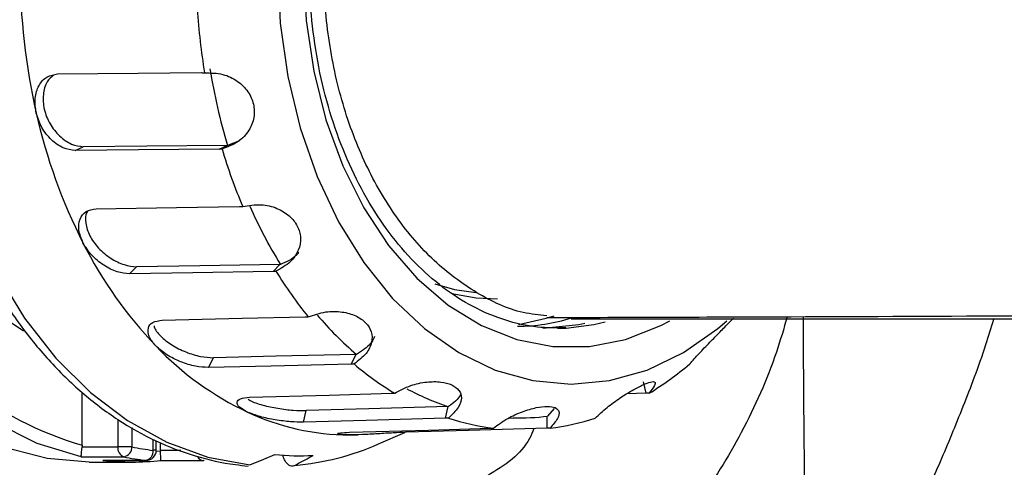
# Model space of a CAD drawing. Header units: millimetres. Extents: x 559 to 1365, y 424 to 1103.
# Tile 11 of 78: x 791.51 to 803.75, y 675.14 to 680.7. Entities that reach past the tile are written whole.
import ezdxf

# ---------------------------------------------------------------- set-up
doc = ezdxf.new("R2010")
doc.units = ezdxf.units.MM
doc.styles.get("Standard").update_dxf_attribs({"font": 'times.ttf'})
doc.dimstyles.new('副本 (2) (3) ISO-25', dxfattribs={"dimtxt": 5, "dimasz": 2.4, "dimexe": 1, "dimexo": 0, "dimgap": 1.524, "dimtad": 1, "dimtoh": 1, "dimdec": 1, "dimlfac": 4, "dimdsep": 46, "dimtxsty": 'Standard', "dimcen": 2.5, "dimazin": 2, "dimtfac": 1, "dimtdec": 3, "dimtmove": 0, "dimatfit": 3, "dimfxl": 1, "dimtzin": 0, "dimarcsym": 0})

msp = doc.modelspace()

# ---------------------------------------------------------------- linework, layer by layer
at = {"color": 7, "linetype": 'Continuous', "lineweight": 25}
for p, q in [((792.1977, 679.0758), (792.299, 679.1224)), ((793.9855, 679.0917), (794.0868, 679.1382)), ((794.242, 679.196), (794.0917, 679.1383)), ((794.657, 677.5725), (794.7431, 677.6611)), ((792.8743, 677.5424), (792.9605, 677.6309)), ((798.1944, 676.8674), (798.3016, 676.87)), ((793.8529, 676.3797), (793.9155, 676.5015)), ((795.6275, 676.4212), (795.6901, 676.5431)), ((792.2852, 675.4138), (792.2852, 676.0685)), ((799.295, 676.0594), (799.0534, 676.0526)), ((795.0376, 675.7016), (795.0706, 675.8448)), ((796.8021, 675.7504), (796.8351, 675.8936)), ((798.1525, 675.8723), (798.0706, 675.7764)), ((797.5806, 675.7488), (797.7984, 675.7552)), ((798.0659, 675.6257), (798.0659, 675.7763)), ((795.9689, 675.4303), (796.2962, 675.5737)), ((793.2057, 675.3508), (793.2057, 675.4675)), ((793.2575, 675.3508), (793.2575, 675.4477)), ((795.6055, 675.5424), (795.6898, 675.5436)), ((795.6898, 675.5436), (795.7066, 675.5441)), ((792.2841, 675.394), (792.7271, 675.394)), ((792.9039, 675.394), (792.7271, 675.394)), ((792.2723, 675.2704), (792.8026, 675.2704)), ((792.3736, 675.2049), (792.9039, 675.2049)), ((792.5424, 675.2258), (793.0807, 675.2258)), ((793.0733, 675.2262), (792.543, 675.2262)), ((793.2494, 675.2258), (793.7878, 675.2258))]:
    msp.add_line(p, q, dxfattribs=at)
at = {"color": 8, "linetype": 'Continuous', "lineweight": 25}
for p, q in [((799.295, 676.0594), (799.2626, 676.2002)), ((792.7271, 675.735), (792.7271, 675.394)), ((792.9039, 675.6355), (792.9039, 675.394)), ((796.3126, 675.5744), (796.3126, 675.5951)), ((793.1691, 675.3508), (793.1691, 675.487)), ((793.2057, 675.3508), (793.1691, 675.3508)), ((793.2577, 675.3417), (793.205, 675.3374)), ((793.2575, 675.3508), (793.5105, 675.3508)), ((793.0733, 675.2262), (793.0807, 675.2258))]:
    msp.add_line(p, q, dxfattribs=at)
at = {"color": 7, "linetype": 'Continuous', "lineweight": 25, "flags": 128}
for points in [[(791.5557, 676.8298), (791.3884, 676.9443), (790.9808, 677.2942), (790.6107, 677.7195), (790.2851, 678.2121), (790.0099, 678.7629), (789.7904, 679.3615), (789.6306, 679.9969), (789.5335, 680.6571), (789.501, 681.3299), (789.5335, 682.0027), (789.6306, 682.6629), (789.7904, 683.2983), (790.0099, 683.8969), (790.2851, 684.4477), (790.6107, 684.9403), (790.9808, 685.3656), (791.3884, 685.7156), (791.5227, 685.8086)], [(794.7163, 681.3299), (794.7475, 680.6567), (794.8405, 679.995), (794.9939, 679.3562), (795.2049, 678.7512), (795.4699, 678.1902), (795.7844, 677.683), (796.1431, 677.2382), (796.5397, 676.8634), (796.9676, 676.565), (797.4193, 676.3481), (797.8872, 676.2165), (798.3632, 676.1724), (798.8392, 676.2165), (799.3071, 676.3481), (799.7588, 676.565), (800.1866, 676.8634), (800.2995, 676.9594)], [(790.3165, 680.9754), (790.378, 680.2386), (790.5016, 679.5175), (790.6854, 678.8225), (790.9268, 678.1637), (791.2223, 677.5507), (791.5677, 676.9921), (791.9579, 676.4962), (792.3874, 676.0701), (792.85, 675.7198), (793.3388, 675.4505), (793.847, 675.2661), (794.3672, 675.1692)], [(791.9792, 680.0269), (792.9811, 680.0358), (793.767, 680.0427)], [(792.2723, 675.2704), (791.7243, 675.4365), (791.196, 675.7012), (790.6964, 676.0603), (790.2337, 676.5075), (789.8157, 677.0355), (789.4495, 677.6355), (789.141, 678.2973), (788.8956, 679.0098), (788.7459, 679.616)], [(792.3736, 675.2049), (791.8515, 675.2496), (791.3371, 675.3829), (790.8378, 675.6029), (790.3609, 675.9065), (789.9133, 676.2891), (789.5016, 676.7453), (789.1318, 677.2683), (788.8092, 677.8505), (788.5387, 678.4835), (788.324, 679.1579), (788.254, 679.4395)], [(794.0868, 679.1382), (793.0864, 679.1293), (792.299, 679.1224)], [(793.9855, 679.0917), (792.9851, 679.0828), (792.1977, 679.0758)], [(792.4587, 678.3514), (793.4577, 678.3683), (794.2413, 678.3816)], [(794.7431, 677.6611), (793.7456, 677.6442), (792.9605, 677.6309)], [(794.657, 677.5725), (793.6595, 677.5557), (792.8743, 677.5424)], [(796.6662, 677.4197), (796.9133, 677.3506), (797.1815, 677.3112)], [(797.4457, 677.2306), (797.1807, 677.241), (796.8782, 677.2953)], [(793.2808, 676.9675), (794.2754, 676.9907), (795.0555, 677.009)], [(797.7072, 676.9146), (798.0522, 676.9911), (798.1508, 677.0234)], [(798.0096, 676.8674), (798.4587, 676.9128), (798.5317, 676.9289)], [(795.6901, 676.5431), (794.6971, 676.5198), (793.9155, 676.5015)], [(795.6275, 676.4212), (794.6345, 676.398), (793.8529, 676.3797)], [(794.3651, 676.0106), (795.354, 676.0379), (796.1296, 676.0594)], [(796.8351, 675.8936), (795.8477, 675.8663), (795.0706, 675.8448)], [(796.8021, 675.7504), (795.8148, 675.7231), (795.0376, 675.7016)], [(795.6055, 675.5744), (796.5881, 675.6031), (797.3588, 675.6257)], [(798.0659, 675.6257), (797.0848, 675.597), (796.3126, 675.5744)], [(794.3672, 675.1692), (794.5412, 675.2422), (794.6774, 675.2993)]]:
    msp.add_lwpolyline(points, dxfattribs=at)
at = {"color": 8, "linetype": 'Continuous', "lineweight": 25, "flags": 128}
for points in [[(795.0389, 681.3299), (795.0699, 680.6898), (795.1622, 680.0615), (795.3141, 679.4569), (795.5228, 678.8872), (795.7845, 678.363), (796.0942, 677.8941), (796.4461, 677.4891), (796.8338, 677.1557), (797.2499, 676.9001), (797.6868, 676.727), (798.1363, 676.6396), (798.59, 676.6396), (799.0395, 676.727), (799.4764, 676.9001), (799.5911, 676.9611)], [(798.3016, 676.87), (798.6434, 676.9128), (798.7838, 676.946)]]:
    msp.add_lwpolyline(points, dxfattribs=at)
at = {"color": 7, "linetype": 'Continuous', "lineweight": 25}
for centre, radius, start, end in [((799.5197, 681.3212), 8.0066, 179.9375, 192.84289), ((801.6445, 681.3194), 7.9426, 183.51309, 189.2673), ((801.1003, 681.2491), 7.3196, 189.11754, 196.7611), ((798.4756, 681.0664), 6.9321, 192.70825, 206.91881), ((800.6084, 681.0635), 6.8736, 196.64518, 202.98188), ((799.772, 680.7521), 5.8986, 203.66851, 211.60143), ((797.0345, 680.3194), 5.3089, 206.77138, 223.7574), ((799.1775, 680.3203), 5.2573, 211.47566, 219.05312), ((798.4606, 679.8036), 4.2754, 220.42133, 229.69345), ((797.6899, 679.1672), 2.2748, 270.11688, 287.34102), ((795.9781, 679.3004), 3.8411, 223.67753, 244.7711), ((798.1265, 679.3085), 3.7932, 229.51378, 238.93485), ((797.373, 679.3085), 3.7932, 301.06515, 310.48622), ((797.811, 678.8872), 3.147, 241.68294, 252.02576), ((795.6178, 678.5621), 3.0197, 244.98383, 269.76565), ((797.7646, 678.5759), 2.972, 251.83136, 262.91812), ((797.717, 678.55), 2.796, 268.42355, 277.26609), ((797.7349, 678.5759), 2.972, 277.08188, 288.16864), ((792.8455, 675.3814), 0.1191, 173.92256, 248.88674), ((792.7788, 675.3932), 0.1251, 280.98184, 0.38443), ((793.5289, 678.3897), 3.0602, 258.21495, 263.24696), ((793.0501, 675.3431), 0.1192, 281.22513, 3.67546), ((793.0807, 675.3508), 0.125, 270, 0), ((793.434, 675.3508), 0.1766, 179.99922, 182.96109), ((794.6455, 678.4348), 3.2831, 274.92198, 293.77212), ((792.9039, 678.2736), 3.0687, 263.24565, 276.75435), ((793.4407, 678.3285), 3.1239, 258.21495, 263.24696), ((793.7878, 675.3508), 0.125, 270, 276.74461), ((794.9867, 678.3107), 3.0272, 264.13504, 273.18069)]:
    msp.add_arc(centre, radius, start, end, dxfattribs=at)
at = {"color": 8, "linetype": 'Continuous', "lineweight": 25}
for centre, radius, start, end in [((793.4643, 679.4652), 4.2194, 208.83296, 253.77328), ((793.7929, 675.3078), 0.0822, 203.88825, 266.42207)]:
    msp.add_arc(centre, radius, start, end, dxfattribs=at)
at = {"color": 7, "linetype": 'Continuous', "lineweight": 25}
for points, knots in [([(798.0619, 677.0218), (797.963, 677.0316), (797.6637, 677.061), (797.1838, 677.2893), (796.6492, 677.6842), (796.1809, 678.2277), (795.7954, 678.8878), (795.5078, 679.6446), (795.3302, 680.4694), (795.2683, 681.3299), (795.3302, 682.1904), (795.5078, 683.0152), (795.7954, 683.772), (796.1809, 684.4321), (796.6492, 684.9756), (797.1838, 685.3705), (797.6637, 685.5988), (797.963, 685.6282), (798.0619, 685.638)], [0, 0, 0, 0, 0.0328589, 0.0993775, 0.1658989, 0.2324182, 0.2989143, 0.3656228, 0.4327284, 0.5, 0.5672716, 0.6343772, 0.7010857, 0.7675818, 0.8341011, 0.9006225, 0.9671411, 1, 1, 1, 1]), ([(798.2955, 676.8744), (798.178, 676.8726), (797.9243, 676.8687), (797.5375, 676.9584), (797.1429, 677.1225), (796.7666, 677.3631), (796.4156, 677.6728), (796.096, 678.0466), (795.8133, 678.4779), (795.5723, 678.9593), (795.3774, 679.4827), (795.232, 680.0388), (795.1412, 680.6078), (795.1109, 681.0421), (795.1092, 681.2796), (795.1088, 681.3299)], [0, 0, 0, 0, 0.0729182, 0.1575365, 0.2417977, 0.325397, 0.4083508, 0.4908408, 0.5730619, 0.6551582, 0.737214, 0.8192626, 0.9013245, 0.9791063, 1, 1, 1, 1]), ([(790.1944, 680.9114), (790.1985, 680.8284), (790.2141, 680.5127), (790.2821, 679.9694), (790.4187, 679.2945), (790.6107, 678.6453), (790.8539, 678.03), (791.1461, 677.4564), (791.4837, 676.9322), (791.8625, 676.4642), (792.2779, 676.0588), (792.7244, 675.7217), (793.1959, 675.4573), (793.6858, 675.2701), (794.0728, 675.1843), (794.2936, 675.1615), (794.346, 675.1561)], [0, 0, 0, 0, 0.0281947, 0.1072604, 0.1863798, 0.2655315, 0.344721, 0.4239469, 0.503195, 0.582425, 0.6615782, 0.7405722, 0.8193109, 0.8977111, 0.9757422, 1, 1, 1, 1]), ([(791.7134, 679.5415), (791.705, 679.604), (791.6881, 679.7292), (791.7412, 679.8898), (791.8409, 680.0035), (791.9331, 680.0191), (791.9792, 680.0269)], [0, 0, 0, 0, 0.2494787, 0.4997507, 0.7501529, 1, 1, 1, 1]), ([(791.9272, 680.0117), (791.8991, 679.9867), (791.8351, 679.9295), (791.7925, 679.7741), (791.8039, 679.5878), (791.8777, 679.4018), (791.9996, 679.2481), (792.151, 679.1419), (792.2497, 679.1289), (792.299, 679.1224)], [0, 0, 0, 0, 0.1155032, 0.2631419, 0.4102037, 0.5572655, 0.7049044, 0.8527126, 1, 1, 1, 1]), ([(793.767, 680.0427), (793.7741, 680.0427), (793.7869, 680.0425), (793.7999, 680.041), (793.8056, 680.0403)], [0, 0, 0, 0, 0.5600593, 1, 1, 1, 1]), ([(793.8056, 680.0403), (793.8823, 680.0395), (794.0262, 680.0381), (794.217, 679.9477), (794.3515, 679.8148), (794.4234, 679.6529), (794.4284, 679.4804), (794.3624, 679.315), (794.2256, 679.1703), (794.0934, 679.1209), (794.0229, 679.0946)], [0, 0, 0, 0, 0.1472182, 0.2762006, 0.3913477, 0.4999574, 0.6086945, 0.7237966, 0.8527142, 1, 1, 1, 1]), ([(792.1977, 679.0758), (792.1484, 679.0823), (792.0496, 679.0954), (791.8993, 679.2016), (791.774, 679.3553), (791.7336, 679.4795), (791.7134, 679.5415)], [0, 0, 0, 0, 0.2497963, 0.5002033, 0.7505038, 1, 1, 1, 1]), ([(794.0917, 679.1383), (794.0908, 679.1383), (794.0891, 679.1382), (794.0875, 679.1382), (794.0868, 679.1382)], [0, 0, 0, 0, 0.5599873, 1, 1, 1, 1]), ([(794.0229, 679.0946), (794.016, 679.0937), (794.0038, 679.0921), (793.9911, 679.0918), (793.9855, 679.0917)], [0, 0, 0, 0, 0.5599082, 1, 1, 1, 1]), ([(794.2804, 678.3798), (794.3558, 678.3925), (794.4972, 678.4164), (794.7035, 678.3682), (794.8636, 678.2721), (794.9685, 678.1401), (795.0098, 677.9877), (794.9801, 677.8299), (794.8764, 677.6783), (794.7572, 677.6111), (794.6937, 677.5753)], [0, 0, 0, 0, 0.1472182, 0.2762006, 0.3913477, 0.4999574, 0.6086945, 0.7237966, 0.8527142, 1, 1, 1, 1]), ([(792.2947, 677.9281), (792.2733, 677.9815), (792.2304, 678.0886), (792.2498, 678.2288), (792.3255, 678.3295), (792.4143, 678.3441), (792.4587, 678.3514)], [0, 0, 0, 0, 0.24947872, 0.4997507, 0.75015288, 1, 1, 1, 1]), ([(792.3543, 678.3218), (792.3511, 678.3182), (792.3216, 678.2838), (792.3226, 678.1736), (792.3695, 678.0163), (792.4825, 677.8588), (792.6357, 677.7318), (792.8087, 677.6455), (792.9099, 677.6358), (792.9605, 677.6309)], [0, 0, 0, 0, 0.0196777, 0.1833114, 0.3463057, 0.5093001, 0.672934, 0.8367557, 1, 1, 1, 1]), ([(794.2413, 678.3816), (794.2485, 678.3816), (794.2613, 678.3815), (794.2746, 678.3803), (794.2804, 678.3798)], [0, 0, 0, 0, 0.5600593, 1, 1, 1, 1]), ([(792.8743, 677.5424), (792.8237, 677.5473), (792.7224, 677.5571), (792.5505, 677.6434), (792.3937, 677.7706), (792.3277, 677.8756), (792.2947, 677.9281)], [0, 0, 0, 0, 0.2497963, 0.5002033, 0.7505038, 1, 1, 1, 1]), ([(794.9761, 677.8114), (794.9676, 677.7997), (794.9163, 677.729), (794.8245, 677.692), (794.748, 677.6612)], [0, 0, 0, 0, 0.1659319, 1, 1, 1, 1]), ([(794.748, 677.6612), (794.7471, 677.6612), (794.7455, 677.6611), (794.7438, 677.6611), (794.7431, 677.6611)], [0, 0, 0, 0, 0.5599873, 1, 1, 1, 1]), ([(794.6937, 677.5753), (794.687, 677.5745), (794.6751, 677.5731), (794.6625, 677.5727), (794.657, 677.5725)], [0, 0, 0, 0, 0.5599082, 1, 1, 1, 1]), ([(795.0948, 677.008), (795.166, 677.0331), (795.2994, 677.08), (795.5114, 677.0785), (795.6878, 677.0288), (795.8175, 676.9395), (795.889, 676.8221), (795.892, 676.6875), (795.8214, 676.5437), (795.7185, 676.4653), (795.6637, 676.4235)], [0, 0, 0, 0, 0.1472182, 0.2762006, 0.3913477, 0.4999574, 0.6086945, 0.7237966, 0.8527142, 1, 1, 1, 1]), ([(798.0605, 677.0007), (799.0704, 677.0041), (801.0324, 677.0106), (803.938, 677.0225), (806.8839, 677.0348), (809.8159, 677.0474), (812.7245, 677.0598), (815.5872, 677.0719), (818.3797, 677.0831), (821.0873, 677.0934), (823.6906, 677.1024), (826.2684, 677.1103), (828.7958, 677.1167), (831.2546, 677.1213), (833.5256, 677.1236), (835.6005, 677.1237), (837.4622, 677.1216), (839.1246, 677.1172), (840.6543, 677.1105), (842.1293, 677.1054), (844.795, 677.0973), (848.6856, 677.0899), (853.8178, 677.0873), (858.0706, 677.0909), (861.4225, 677.0972), (863.8706, 677.1036), (866.3252, 677.1117), (868.8299, 677.1228), (871.5628, 677.1293), (874.5712, 677.131), (877.8632, 677.1269), (881.3014, 677.1172), (884.8642, 677.1024), (888.3021, 677.0845), (891.5838, 677.0656), (894.632, 677.0464), (897.5652, 677.0315), (900.3204, 677.0202), (902.8859, 677.0122), (905.0788, 677.007), (906.9422, 677.0038), (908.5168, 677.0019), (910.0013, 677.0008), (911.4414, 677.0006), (912.8843, 677.001), (914.3671, 677.0018), (915.885, 677.0031), (917.413, 677.005), (918.9208, 677.0074), (920.3773, 677.0105), (921.7491, 677.0144), (922.9058, 677.0187), (923.8558, 677.0235), (924.6104, 677.0286), (925.211, 677.0344), (925.6534, 677.041), (925.7728, 677.0461), (925.8336, 677.0487)], [0, 0, 0, 0, 0.02501578, 0.0485974, 0.07105818, 0.09248108, 0.11295619, 0.13239677, 0.15084937, 0.16828034, 0.18471564, 0.200109, 0.21618342, 0.23093361, 0.24444279, 0.25665422, 0.26756268, 0.27705378, 0.28559075, 0.2940558, 0.30253314, 0.33151896, 0.36075001, 0.3902193, 0.40421975, 0.4182746, 0.43236882, 0.44666883, 0.46180981, 0.48029519, 0.50006301, 0.52118448, 0.54356731, 0.567271, 0.58801882, 0.60952581, 0.63078932, 0.65137383, 0.67138259, 0.6907573, 0.70490936, 0.71867408, 0.73216157, 0.74537646, 0.75936689, 0.77465062, 0.79129559, 0.80918393, 0.82844985, 0.84897588, 0.87084244, 0.89404549, 0.91350931, 0.93388714, 0.9550539, 0.97711216, 1, 1, 1, 1]), ([(793.2, 676.6477), (793.1682, 676.6869), (793.1046, 676.7653), (793.0964, 676.8714), (793.1522, 676.9492), (793.238, 676.9614), (793.2808, 676.9675)], [0, 0, 0, 0, 0.2494787, 0.4997507, 0.7501529, 1, 1, 1, 1]), ([(795.0555, 677.009), (795.0626, 677.0091), (795.0754, 677.0092), (795.0889, 677.0084), (795.0948, 677.008)], [0, 0, 0, 0, 0.5600593, 1, 1, 1, 1]), ([(925.0751, 676.9799), (925.075, 676.9799), (925.0749, 676.9799), (925.0741, 676.9799), (925.0748, 676.9799), (925.0741, 676.9799), (925.082, 676.9799), (925.0642, 676.9799), (924.7268, 676.9799), (924.1361, 676.9799), (923.279, 676.9799), (922.1602, 676.9799), (920.8066, 676.9799), (919.2411, 676.9799), (917.4834, 676.9799), (915.5087, 676.9799), (913.325, 676.9799), (910.9454, 676.9799), (908.3665, 676.9799), (905.6056, 676.9799), (902.6658, 676.9799), (899.5611, 676.9799), (896.3002, 676.9799), (892.894, 676.9799), (889.3553, 676.9799), (885.6946, 676.9799), (881.9241, 676.9799), (878.0576, 676.9799), (874.1068, 676.9799), (870.0853, 676.9799), (866.0069, 676.9799), (861.885, 676.9799), (857.7328, 676.9799), (853.5698, 676.9799), (849.404, 676.9799), (845.2463, 676.9799), (841.1144, 676.9799), (837.0221, 676.9799), (832.9827, 676.9799), (829.0104, 676.9799), (825.1184, 676.9799), (821.3188, 676.9799), (817.6255, 676.9799), (814.0508, 676.9799), (810.6045, 676.9799), (807.3019, 676.9799), (804.1542, 676.9799), (801.2348, 676.9799), (799.315, 676.9799), (798.3648, 676.9799)], [0, 0, 0, 0, 0.02270651, 0.04541189, 0.06812242, 0.09083879, 0.11356898, 0.13675135, 0.15890746, 0.18100285, 0.20308095, 0.2252175, 0.24733841, 0.2682346, 0.2891892, 0.3101451, 0.33104022, 0.35200723, 0.37286086, 0.39383806, 0.41475933, 0.43567001, 0.45664407, 0.4775666, 0.49847565, 0.51944924, 0.54037408, 0.56128136, 0.58225434, 0.60318151, 0.62408717, 0.64505993, 0.66598538, 0.68689619, 0.70779577, 0.72873078, 0.74969939, 0.77059968, 0.79153638, 0.81250559, 0.83340701, 0.85434131, 0.87531168, 0.89621451, 0.91714562, 0.93811704, 0.95904749, 0.97972897, 1, 1, 1, 1]), ([(799.8358, 676.4235), (799.8726, 676.4653), (799.9416, 676.5436), (800.0808, 676.6877), (800.2124, 676.8212), (800.3191, 676.9297), (800.3621, 676.9745), (800.3794, 676.9926)], [0, 0, 0, 0, 0.2567516, 0.4816996, 0.6825186, 0.8719361, 1, 1, 1, 1]), ([(801.2461, 677.0118), (801.2461, 676.9811), (801.2465, 676.7209), (801.2491, 676.2123), (801.2547, 675.5115), (801.263, 674.8846), (801.2731, 674.3551), (801.2845, 673.907), (801.2982, 673.5106), (801.3139, 673.1864), (801.3317, 672.9308), (801.3496, 672.7826), (801.366, 672.7232), (801.3744, 672.7279), (801.3786, 672.7302)], [0, 0, 0, 0, 0.0181968, 0.1541758, 0.3019692, 0.4358673, 0.5317319, 0.6266239, 0.7178008, 0.7928448, 0.8589168, 0.9295636, 0.9647913, 1, 1, 1, 1]), ([(802.1036, 673.6079), (802.1982, 673.7554), (802.3873, 674.0503), (802.6705, 674.5912), (802.9536, 675.1993), (803.2363, 675.8923), (803.458, 676.4677), (803.5844, 676.8738), (803.6174, 676.9799)], [0, 0, 0, 0, 0.1862477, 0.3722733, 0.5591629, 0.7464717, 0.9337707, 1, 1, 1, 1]), ([(793.18, 676.8985), (793.1804, 676.8939), (793.1835, 676.8552), (793.2569, 676.7668), (793.3933, 676.6563), (793.5724, 676.5676), (793.7611, 676.5099), (793.8641, 676.5043), (793.9155, 676.5015)], [0, 0, 0, 0, 0.0260674, 0.2204444, 0.4148215, 0.6099612, 0.8053249, 1, 1, 1, 1]), ([(795.9192, 676.7659), (795.9046, 676.7355), (795.8625, 676.6477), (795.7612, 676.5845), (795.695, 676.5432)], [0, 0, 0, 0, 0.3462628, 1, 1, 1, 1]), ([(793.8529, 676.3797), (793.8014, 676.3825), (793.6984, 676.388), (793.5104, 676.4461), (793.3295, 676.5342), (793.2431, 676.6099), (793.2, 676.6477)], [0, 0, 0, 0, 0.2497963, 0.5002033, 0.7505038, 1, 1, 1, 1]), ([(795.695, 676.5432), (795.6941, 676.5432), (795.6925, 676.5431), (795.6908, 676.5431), (795.6901, 676.5431)], [0, 0, 0, 0, 0.5599873, 1, 1, 1, 1]), ([(795.6637, 676.4235), (795.6572, 676.4229), (795.6455, 676.4218), (795.633, 676.4214), (795.6275, 676.4212)], [0, 0, 0, 0, 0.5599082, 1, 1, 1, 1]), ([(796.1691, 676.0593), (796.2336, 676.0942), (796.3544, 676.1596), (796.5615, 676.205), (796.7433, 676.2065), (796.8872, 676.1686), (796.9798, 676.0979), (797.0089, 675.9994), (796.9681, 675.8777), (796.8831, 675.7957), (796.8379, 675.752)], [0, 0, 0, 0, 0.1472182, 0.2762006, 0.3913477, 0.4999574, 0.6086945, 0.7237966, 0.8527142, 1, 1, 1, 1]), ([(798.6616, 675.752), (798.708, 675.7957), (798.795, 675.8776), (798.9636, 675.9994), (799.1225, 676.0978), (799.2588, 676.1686), (799.359, 676.2065), (799.411, 676.205), (799.4086, 676.1596), (799.3576, 676.0942), (799.3303, 676.0593)], [0, 0, 0, 0, 0.1472182, 0.2762006, 0.3913477, 0.4999574, 0.6086945, 0.7237966, 0.8527142, 1, 1, 1, 1]), ([(796.1296, 676.0594), (796.1368, 676.0595), (796.1495, 676.0598), (796.1631, 676.0595), (796.1691, 676.0593)], [0, 0, 0, 0, 0.5600593, 1, 1, 1, 1]), ([(799.3303, 676.0593), (799.324, 676.0595), (799.3127, 676.0598), (799.3004, 676.0595), (799.295, 676.0594)], [0, 0, 0, 0, 0.5599082, 1, 1, 1, 1]), ([(794.3409, 675.8257), (794.3023, 675.8467), (794.2252, 675.8888), (794.1982, 675.9504), (794.2399, 675.9978), (794.3234, 676.0063), (794.3651, 676.0106)], [0, 0, 0, 0, 0.2494787, 0.4997507, 0.7501529, 1, 1, 1, 1]), ([(794.3476, 675.9846), (794.3558, 675.9791), (794.3958, 675.9525), (794.528, 675.9106), (794.7161, 675.8697), (794.9153, 675.8459), (795.0189, 675.8452), (795.0706, 675.8448)], [0, 0, 0, 0, 0.0604429, 0.2947154, 0.5299069, 0.7653684, 1, 1, 1, 1]), ([(796.9853, 676.0402), (796.9844, 676.038), (796.9637, 675.9875), (796.9004, 675.9396), (796.8399, 675.8938)], [0, 0, 0, 0, 0.0435502, 1, 1, 1, 1]), ([(795.0376, 675.7016), (794.9858, 675.702), (794.8821, 675.7027), (794.6848, 675.7268), (794.4895, 675.7673), (794.3904, 675.8062), (794.3409, 675.8257)], [0, 0, 0, 0, 0.2497963, 0.5002033, 0.7505038, 1, 1, 1, 1]), ([(796.8399, 675.8938), (796.839, 675.8937), (796.8374, 675.8937), (796.8358, 675.8936), (796.8351, 675.8936)], [0, 0, 0, 0, 0.5599873, 1, 1, 1, 1]), ([(797.3982, 675.6265), (797.4541, 675.6678), (797.5589, 675.7453), (797.7511, 675.8332), (797.9269, 675.8857), (798.073, 675.903), (798.1754, 675.8858), (798.2215, 675.8332), (798.2041, 675.7453), (798.1371, 675.6678), (798.1013, 675.6265)], [0, 0, 0, 0, 0.14722688, 0.27621226, 0.3914348, 0.4999653, 0.60859921, 0.72378411, 0.8527062, 1, 1, 1, 1]), ([(796.8379, 675.752), (796.8315, 675.7516), (796.82, 675.7509), (796.8076, 675.7505), (796.8021, 675.7504)], [0, 0, 0, 0, 0.5599082, 1, 1, 1, 1]), ([(795.6055, 675.5424), (795.5645, 675.5432), (795.4824, 675.5449), (795.4473, 675.5561), (795.4824, 675.5683), (795.5645, 675.5723), (795.6055, 675.5744)], [0, 0, 0, 0, 0.2494787, 0.4997507, 0.7501529, 1, 1, 1, 1]), ([(796.3126, 675.5744), (796.2609, 675.5723), (796.1576, 675.5683), (795.959, 675.5561), (795.7604, 675.5449), (795.6571, 675.5432), (795.6055, 675.5424)], [0, 0, 0, 0, 0.2497963, 0.5002033, 0.7505038, 1, 1, 1, 1]), ([(797.8999, 675.6208), (797.8828, 675.579), (797.8233, 675.4335), (797.6299, 675.2182), (797.4273, 675.0983), (797.3209, 675.0354)], [0, 0, 0, 0, 0.1609367, 0.5595006, 1, 1, 1, 1]), ([(797.3588, 675.6257), (797.3659, 675.6259), (797.3785, 675.6262), (797.3922, 675.6264), (797.3982, 675.6265)], [0, 0, 0, 0, 0.56005932, 1, 1, 1, 1]), ([(798.1013, 675.6265), (798.095, 675.6264), (798.0836, 675.6262), (798.0713, 675.6258), (798.0659, 675.6257)], [0, 0, 0, 0, 0.5599082, 1, 1, 1, 1]), ([(792.2723, 675.2704), (792.2725, 675.2744), (792.2728, 675.2818), (792.2754, 675.3113), (792.2788, 675.3442), (792.2819, 675.3729), (792.2834, 675.3872), (792.2841, 675.394)], [0, 0, 0, 0, 0.30213, 0.5653389, 0.8014537, 0.9047002, 1, 1, 1, 1]), ([(792.2852, 675.4138), (792.2851, 675.4101), (792.285, 675.4035), (792.2844, 675.3969), (792.2841, 675.394)], [0, 0, 0, 0, 0.5643916, 1, 1, 1, 1]), ([(793.2648, 675.2262), (793.2647, 675.2264), (793.2644, 675.2268), (793.263, 675.2459), (793.2612, 675.2765), (793.2594, 675.3109), (793.2582, 675.3317), (793.2577, 675.3417)], [0, 0, 0, 0, 0.2467739, 0.4986533, 0.7375654, 0.8741507, 1, 1, 1, 1]), ([(794.9272, 675.1638), (794.919, 675.1604), (794.9003, 675.1526), (794.8688, 675.1567), (794.8401, 675.1754), (794.8152, 675.2051), (794.7964, 675.2402), (794.7832, 675.2731), (794.7795, 675.2932), (794.7788, 675.2969)], [0, 0, 0, 0, 0.1425625, 0.3243806, 0.52896, 0.6484152, 0.8174858, 0.9662684, 1, 1, 1, 1]), ([(794.9272, 675.1638), (794.9699, 675.187), (795.0458, 675.2283), (795.1216, 675.2699), (795.1547, 675.2881)], [0, 0, 0, 0, 0.5631995, 1, 1, 1, 1])]:
    msp.add_open_spline(points, degree=3, knots=knots, dxfattribs=at)
at = {"color": 8, "linetype": 'Continuous', "lineweight": 25}
msp.add_open_spline([(801.0483, 677.0111), (801.0057, 676.8638), (800.8619, 676.3676), (800.5036, 675.5761), (799.9924, 674.737), (799.4013, 674.0882), (798.7682, 673.612), (798.2767, 673.4503), (798.0334, 673.3702)], degree=3, knots=[0, 0, 0, 0, 0.0931374, 0.3136915, 0.525647, 0.6873191, 0.845232, 1, 1, 1, 1], dxfattribs=at)

# ---------------------------------------------------------------- leaders
msp.add_leader([(766.5994, 678.3002), (779.468, 655.8116), (796.6179, 655.8116)], dimstyle='副本 (2) (3) ISO-25', override={"dimgap": 1.524, "dimtad": 0})

doc.saveas('drawing.dxf')
